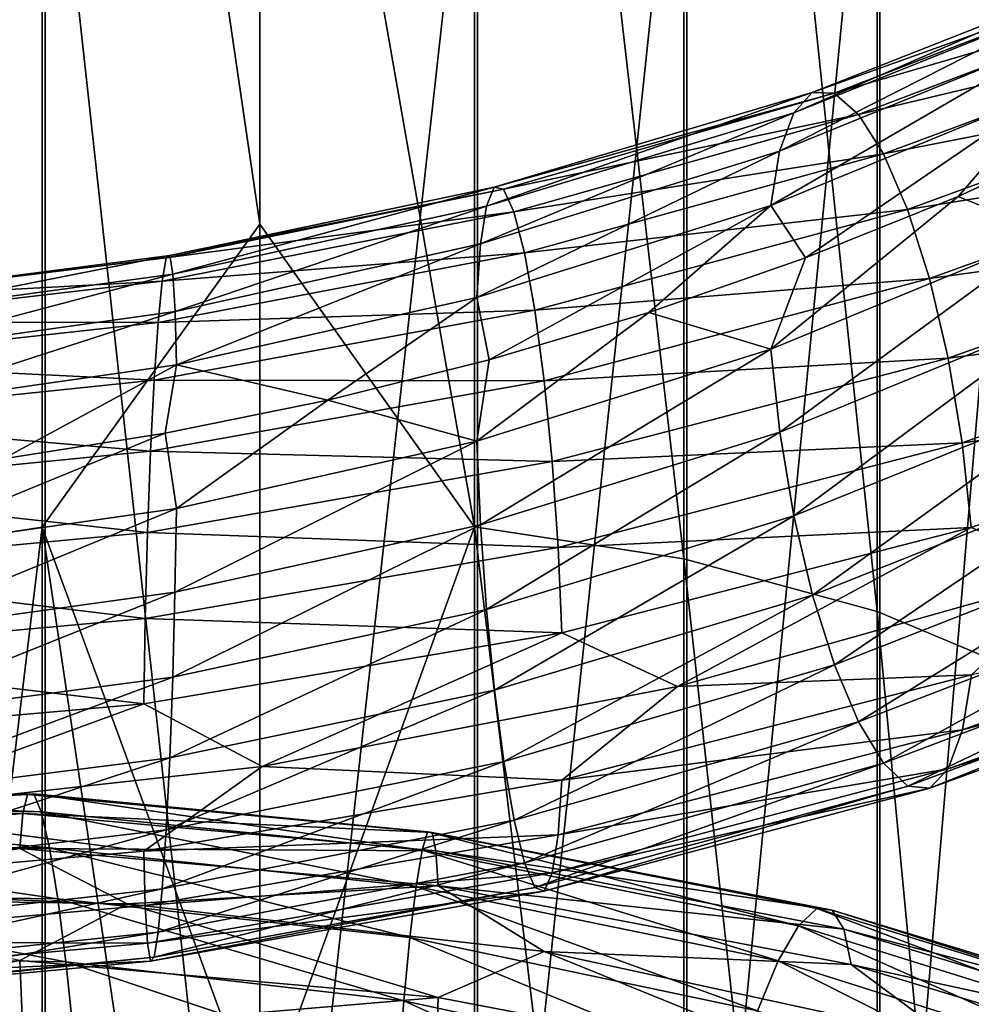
# Model space of a CAD drawing. Header units: metres. Extents: x -80 to 80, y -455 to 95.
# Tile 225 of 256: x -1.83 to 5.42, y -300.5 to -293. Entities that reach past the tile are written whole.
import ezdxf

# ---------------------------------------------------------------- set-up
doc = ezdxf.new("R2010")
doc.units = ezdxf.units.M
for name, color, linetype in [('solid_501010_K_01', 7, 'CONTINUOUS'), ('solid_501010_k_01_02', 7, 'CONTINUOUS'), ('solid_501010_k_02_01', 7, 'CONTINUOUS')]:
    doc.layers.add(name, color=color, linetype=linetype)

msp = doc.modelspace()

# ---------------------------------------------------------------- linework, layer by layer
at = {"layer": 'solid_501010_K_01'}
for points in [[(0, -287.544312, 1107.0979), (1.635345, -283.233215, 1109.618774), (1.635345, -296.859467, 1101.718994)], [(3.232754, -297.105164, 1102.13147), (1.635345, -296.859467, 1101.718994), (1.635345, -283.233215, 1109.618774)], [(3.232754, -283.444672, 1110.049805), (3.232754, -297.105164, 1102.13147), (1.635345, -283.233215, 1109.618774)], [(4.705681, -297.505768, 1102.804199), (3.232754, -297.105164, 1102.13147), (3.232754, -283.444672, 1110.049805)], [(4.705681, -283.78949, 1110.752808), (4.705681, -297.505768, 1102.804199), (3.232754, -283.444672, 1110.049805)], [(5.997412, -298.045929, 1103.711304), (4.705681, -297.505768, 1102.804199), (4.705681, -283.78949, 1110.752808)], [(5.997412, -284.254395, 1111.700562), (5.997412, -298.045929, 1103.711304), (4.705681, -283.78949, 1110.752808)], [(0, -294.554871, 1102.975342), (0, -287.544312, 1107.0979), (1.635345, -296.859467, 1101.718994)], [(4.725122, -304.745636, 1114.96167), (6.013947, -304.203735, 1114.051636), (6.013947, -289.554382, 1122.505249)], [(4.725122, -290.020813, 1123.456177), (4.725122, -304.745636, 1114.96167), (6.013947, -289.554382, 1122.505249)], [(3.254351, -305.148315, 1115.637817), (4.725122, -304.745636, 1114.96167), (4.725122, -290.020813, 1123.456177)], [(3.254351, -290.367401, 1124.16272), (3.254351, -305.148315, 1115.637817), (4.725122, -290.020813, 1123.456177)], [(1.658268, -305.39621, 1116.054077), (3.254351, -305.148315, 1115.637817), (3.254351, -290.367401, 1124.16272)], [(1.658268, -290.58075, 1124.597778), (1.658268, -305.39621, 1116.054077), (3.254351, -290.367401, 1124.16272)], [(0, -305.479797, 1116.194458), (1.658268, -305.39621, 1116.054077), (1.658268, -290.58075, 1124.597778)], [(0, -290.65271, 1124.744385), (0, -305.479797, 1116.194458), (1.658268, -290.58075, 1124.597778)], [(4.069116, -293.705475, 1129.839111), (4.209469, -293.551453, 1130.455811), (6.512789, -292.643188, 1129.915283)], [(6.295639, -292.811523, 1129.326538), (4.069116, -293.705475, 1129.839111), (6.512789, -292.643188, 1129.915283)], [(3.961819, -293.999298, 1129.271118), (4.069116, -293.705475, 1129.839111), (6.295639, -292.811523, 1129.326538)], [(6.129631, -293.115875, 1128.780518), (3.961819, -293.999298, 1129.271118), (6.295639, -292.811523, 1129.326538)], [(3.893408, -294.412476, 1128.78418), (3.961819, -293.999298, 1129.271118), (6.129631, -293.115875, 1128.780518)], [(6.023787, -293.535248, 1128.308716), (3.893408, -294.412476, 1128.78418), (6.129631, -293.115875, 1128.780518)], [(6.023787, -293.535248, 1128.308716), (4.159081, -294.812012, 1128.370605), (3.893408, -294.412476, 1128.78418)], [(6.023787, -293.535248, 1128.308716), (5.321723, -294.342926, 1128.131104), (4.159081, -294.812012, 1128.370605)], [(6.023787, -293.535248, 1128.308716), (6.437348, -293.824982, 1127.799805), (5.321723, -294.342926, 1128.131104)], [(1.727565, -294.416748, 1130.011108), (1.787153, -294.271484, 1130.643555), (4.209469, -293.551453, 1130.455811)], [(4.069116, -293.705475, 1129.839111), (1.727565, -294.416748, 1130.011108), (4.209469, -293.551453, 1130.455811)], [(4.209469, -293.551453, 1130.455811), (1.787153, -294.271484, 1130.643555), (4.37677, -293.556427, 1131.088379)], [(1.787153, -294.271484, 1130.643555), (1.858181, -294.287079, 1131.294189), (4.37677, -293.556427, 1131.088379)], [(4.37677, -293.556427, 1131.088379), (1.858181, -294.287079, 1131.294189), (4.561585, -293.717865, 1131.702881)], [(1.682012, -294.703949, 1129.43042), (1.727565, -294.416748, 1130.011108), (4.069116, -293.705475, 1129.839111)], [(3.961819, -293.999298, 1129.271118), (1.682012, -294.703949, 1129.43042), (4.069116, -293.705475, 1129.839111)], [(1.858181, -294.287079, 1131.294189), (1.936646, -294.460358, 1131.927979), (4.561585, -293.717865, 1131.702881)], [(4.561585, -293.717865, 1131.702881), (1.936646, -294.460358, 1131.927979), (4.752295, -294.018768, 1132.264648)], [(6.02459, -294.62735, 1127.710083), (5.321723, -294.342926, 1128.131104), (6.437348, -293.824982, 1127.799805)], [(1.652968, -295.113068, 1128.93457), (1.682012, -294.703949, 1129.43042), (3.961819, -293.999298, 1129.271118)], [(3.893408, -294.412476, 1128.78418), (1.652968, -295.113068, 1128.93457), (3.961819, -293.999298, 1129.271118)], [(1.936646, -294.460358, 1131.927979), (2.017613, -294.773621, 1132.509277), (4.752295, -294.018768, 1132.264648)], [(4.752295, -294.018768, 1132.264648), (2.017613, -294.773621, 1132.509277), (4.937239, -294.441833, 1132.739014)], [(1.858181, -294.287079, 1131.294189), (-0.713525, -294.811218, 1131.118652), (1.936646, -294.460358, 1131.927979)], [(-0.68625, -294.792358, 1130.464844), (-0.713525, -294.811218, 1131.118652), (1.858181, -294.287079, 1131.294189)], [(1.787153, -294.271484, 1130.643555), (-0.68625, -294.792358, 1130.464844), (1.858181, -294.287079, 1131.294189)], [(-0.663369, -294.934723, 1129.829224), (-0.68625, -294.792358, 1130.464844), (1.787153, -294.271484, 1130.643555)], [(1.727565, -294.416748, 1130.011108), (-0.663369, -294.934723, 1129.829224), (1.787153, -294.271484, 1130.643555)], [(3.893927, -295.507416, 1128.180542), (4.159081, -294.812012, 1128.370605), (5.321723, -294.342926, 1128.131104)], [(6.02459, -294.62735, 1127.710083), (3.893927, -295.507416, 1128.180542), (5.321723, -294.342926, 1128.131104)], [(-0.645877, -295.219482, 1129.245605), (-0.663369, -294.934723, 1129.829224), (1.727565, -294.416748, 1130.011108)], [(1.682012, -294.703949, 1129.43042), (-0.645877, -295.219482, 1129.245605), (1.727565, -294.416748, 1130.011108)], [(3.893408, -294.412476, 1128.78418), (1.748871, -295.589447, 1128.561279), (1.652968, -295.113068, 1128.93457)], [(3.893408, -294.412476, 1128.78418), (2.964769, -295.228058, 1128.514771), (1.748871, -295.589447, 1128.561279)], [(3.893408, -294.412476, 1128.78418), (4.159081, -294.812012, 1128.370605), (2.964769, -295.228058, 1128.514771)], [(1.936646, -294.460358, 1131.927979), (-0.743654, -294.988007, 1131.755615), (2.017613, -294.773621, 1132.509277)], [(-0.713525, -294.811218, 1131.118652), (-0.743654, -294.988007, 1131.755615), (1.936646, -294.460358, 1131.927979)], [(2.017613, -294.773621, 1132.509277), (2.096132, -295.208862, 1133.001953), (4.937239, -294.441833, 1132.739014)], [(4.937239, -294.441833, 1132.739014), (2.096132, -295.208862, 1133.001953), (5.104792, -294.96936, 1133.09082)], [(0, -301.384033, 1098.558838), (0, -294.554871, 1102.975342), (1.635345, -296.859467, 1101.718994)], [(3.962798, -296.139679, 1128.09082), (3.893927, -295.507416, 1128.180542), (6.02459, -294.62735, 1127.710083)], [(6.131145, -295.25058, 1127.610229), (3.962798, -296.139679, 1128.09082), (6.02459, -294.62735, 1127.710083)], [(-0.634724, -295.626831, 1128.747314), (-0.645877, -295.219482, 1129.245605), (1.682012, -294.703949, 1129.43042)], [(1.652968, -295.113068, 1128.93457), (-0.634724, -295.626831, 1128.747314), (1.682012, -294.703949, 1129.43042)], [(2.017613, -294.773621, 1132.509277), (-0.774745, -295.304749, 1132.339844), (2.096132, -295.208862, 1133.001953)], [(-0.743654, -294.988007, 1131.755615), (-0.774745, -295.304749, 1132.339844), (2.017613, -294.773621, 1132.509277)], [(3.893927, -295.507416, 1128.180542), (2.964769, -295.228058, 1128.514771), (4.159081, -294.812012, 1128.370605)], [(2.096132, -295.208862, 1133.001953), (2.167267, -295.74765, 1133.369873), (5.104792, -294.96936, 1133.09082)], [(5.104792, -294.96936, 1133.09082), (2.167267, -295.74765, 1133.369873), (5.245476, -295.575348, 1133.297485)], [(1.652968, -295.113068, 1128.93457), (1.748871, -295.589447, 1128.561279), (0.517792, -295.895844, 1128.508789)], [(2.096132, -295.208862, 1133.001953), (-0.804895, -295.743225, 1132.834839), (2.167267, -295.74765, 1133.369873)], [(-0.774745, -295.304749, 1132.339844), (-0.804895, -295.743225, 1132.834839), (2.096132, -295.208862, 1133.001953)], [(1.653188, -296.208923, 1128.326782), (1.748871, -295.589447, 1128.561279), (2.964769, -295.228058, 1128.514771)], [(3.893927, -295.507416, 1128.180542), (1.653188, -296.208923, 1128.326782), (2.964769, -295.228058, 1128.514771)], [(4.070489, -296.776886, 1128.145508), (3.962798, -296.139679, 1128.09082), (6.131145, -295.25058, 1127.610229)], [(6.297763, -295.874481, 1127.647339), (4.070489, -296.776886, 1128.145508), (6.131145, -295.25058, 1127.610229)], [(1.682427, -296.846191, 1128.242188), (1.653188, -296.208923, 1128.326782), (3.893927, -295.507416, 1128.180542)], [(3.962798, -296.139679, 1128.09082), (1.682427, -296.846191, 1128.242188), (3.893927, -295.507416, 1128.180542)], [(1.653188, -296.208923, 1128.326782), (0.517792, -295.895844, 1128.508789), (1.748871, -295.589447, 1128.561279)], [(2.167267, -295.74765, 1133.369873), (2.226995, -296.363373, 1133.589233), (5.245476, -295.575348, 1133.297485)], [(5.245476, -295.575348, 1133.297485), (2.226995, -296.363373, 1133.589233), (5.353168, -296.221069, 1133.355835)], [(-0.804895, -295.743225, 1132.834839), (-0.832211, -296.284821, 1133.204468), (2.167267, -295.74765, 1133.369873)], [(2.167267, -295.74765, 1133.369873), (-0.832211, -296.284821, 1133.204468), (2.226995, -296.363373, 1133.589233)], [(8.388846, -295.819733, 1132.506958), (5.422038, -296.866058, 1133.265137), (6.265295, -297.210144, 1132.864868)], [(-0.634809, -296.721588, 1128.136597), (-0.720239, -296.147217, 1128.3573), (0.517792, -295.895844, 1128.508789)], [(1.653188, -296.208923, 1128.326782), (-0.634809, -296.721588, 1128.136597), (0.517792, -295.895844, 1128.508789)], [(4.211173, -297.380585, 1128.34436), (4.070489, -296.776886, 1128.145508), (6.297763, -295.874481, 1127.647339)], [(6.515426, -296.461273, 1127.822144), (4.211173, -297.380585, 1128.34436), (6.297763, -295.874481, 1127.647339)], [(1.728149, -297.490967, 1128.305908), (1.682427, -296.846191, 1128.242188), (3.962798, -296.139679, 1128.09082)], [(4.070489, -296.776886, 1128.145508), (1.728149, -297.490967, 1128.305908), (3.962798, -296.139679, 1128.09082)], [(-0.646037, -297.359589, 1128.051392), (-0.634809, -296.721588, 1128.136597), (1.653188, -296.208923, 1128.326782)], [(1.682427, -296.846191, 1128.242188), (-0.646037, -297.359589, 1128.051392), (1.653188, -296.208923, 1128.326782)], [(2.226995, -296.363373, 1133.589233), (2.272717, -297.016876, 1133.656738), (5.353168, -296.221069, 1133.355835)], [(5.353168, -296.221069, 1133.355835), (2.272717, -297.016876, 1133.656738), (5.422038, -296.866058, 1133.265137)], [(-0.832211, -296.284821, 1133.204468), (-0.855146, -296.902771, 1133.424927), (2.226995, -296.363373, 1133.589233)], [(2.226995, -296.363373, 1133.589233), (-0.855146, -296.902771, 1133.424927), (2.272717, -297.016876, 1133.656738)], [(4.378726, -297.91275, 1128.686157), (4.211173, -297.380585, 1128.34436), (6.515426, -296.461273, 1127.822144)], [(6.77466, -296.973724, 1128.134521), (4.378726, -297.91275, 1128.686157), (6.515426, -296.461273, 1127.822144)], [(1.787876, -298.104431, 1128.517456), (1.728149, -297.490967, 1128.305908), (4.070489, -296.776886, 1128.145508)], [(4.211173, -297.380585, 1128.34436), (1.787876, -298.104431, 1128.517456), (4.070489, -296.776886, 1128.145508)], [(-0.855146, -296.902771, 1133.424927), (-0.872702, -297.557831, 1133.492676), (2.272717, -297.016876, 1133.656738)], [(-0.663593, -298.00589, 1128.115479), (-0.646037, -297.359589, 1128.051392), (1.682427, -296.846191, 1128.242188)], [(1.728149, -297.490967, 1128.305908), (-0.663593, -298.00589, 1128.115479), (1.682427, -296.846191, 1128.242188)], [(0, -301.384033, 1098.558838), (1.635345, -296.859467, 1101.718994), (1.635345, -309.791046, 1092.726929)], [(3.232754, -310.069336, 1093.118286), (1.635345, -309.791046, 1092.726929), (1.635345, -296.859467, 1101.718994)], [(3.232754, -297.105164, 1102.13147), (3.232754, -310.069336, 1093.118286), (1.635345, -296.859467, 1101.718994)], [(2.272717, -297.016876, 1133.656738), (2.301956, -297.667206, 1133.570801), (5.422038, -296.866058, 1133.265137)], [(5.422038, -296.866058, 1133.265137), (2.301956, -297.667206, 1133.570801), (3.184209, -298.077362, 1133.293579)], [(5.422038, -296.866058, 1133.265137), (3.184209, -298.077362, 1133.293579), (6.265295, -297.210144, 1132.864868)], [(2.272717, -297.016876, 1133.656738), (-0.872702, -297.557831, 1133.492676), (2.301956, -297.667206, 1133.570801)], [(4.705681, -310.523163, 1093.756348), (3.232754, -310.069336, 1093.118286), (3.232754, -297.105164, 1102.13147)], [(4.705681, -297.505768, 1102.804199), (4.705681, -310.523163, 1093.756348), (3.232754, -297.105164, 1102.13147)], [(6.265295, -297.210144, 1132.864868), (3.184209, -298.077362, 1133.293579), (5.422557, -297.987244, 1132.646973)], [(1.859012, -298.648102, 1128.875122), (1.787876, -298.104431, 1128.517456), (4.211173, -297.380585, 1128.34436)], [(4.378726, -297.91275, 1128.686157), (1.859012, -298.648102, 1128.875122), (4.211173, -297.380585, 1128.34436)], [(-0.686528, -298.621582, 1128.328125), (-0.663593, -298.00589, 1128.115479), (1.728149, -297.490967, 1128.305908)], [(1.787876, -298.104431, 1128.517456), (-0.686528, -298.621582, 1128.328125), (1.728149, -297.490967, 1128.305908)], [(5.997412, -311.13501, 1094.616699), (4.705681, -310.523163, 1093.756348), (4.705681, -297.505768, 1102.804199)], [(5.997412, -298.045929, 1103.711304), (5.997412, -311.13501, 1094.616699), (4.705681, -297.505768, 1102.804199)], [(-0.872702, -297.557831, 1133.492676), (-0.88393, -298.208984, 1133.40625), (2.301956, -297.667206, 1133.570801)], [(2.301956, -297.667206, 1133.570801), (-0.88393, -298.208984, 1133.40625), (0.019302, -298.687805, 1133.26001)], [(2.301956, -297.667206, 1133.570801), (0.019302, -298.687805, 1133.26001), (3.184209, -298.077362, 1133.293579)], [(1.937531, -299.094208, 1129.357788), (1.859012, -298.648102, 1128.875122), (4.378726, -297.91275, 1128.686157)], [(4.56367, -298.346283, 1129.150635), (1.937531, -299.094208, 1129.357788), (4.378726, -297.91275, 1128.686157)], [(5.422557, -297.987244, 1132.646973), (2.302176, -298.790222, 1132.947876), (5.354146, -298.408142, 1132.149902)], [(3.184209, -298.077362, 1133.293579), (2.302176, -298.790222, 1132.947876), (5.422557, -297.987244, 1132.646973)], [(-0.713844, -299.168091, 1128.6875), (-0.686528, -298.621582, 1128.328125), (1.787876, -298.104431, 1128.517456)], [(1.859012, -298.648102, 1128.875122), (-0.713844, -299.168091, 1128.6875), (1.787876, -298.104431, 1128.517456)], [(3.184209, -298.077362, 1133.293579), (0.019302, -298.687805, 1133.26001), (2.302176, -298.790222, 1132.947876)], [(-0.88393, -298.208984, 1133.40625), (-3.152054, -299.038208, 1132.762329), (0.019302, -298.687805, 1133.26001)], [(2.018498, -299.421661, 1129.931152), (1.937531, -299.094208, 1129.357788), (4.56367, -298.346283, 1129.150635)], [(4.75438, -298.660889, 1129.704956), (2.018498, -299.421661, 1129.931152), (4.56367, -298.346283, 1129.150635)], [(5.354146, -298.408142, 1132.149902), (2.273132, -299.207397, 1132.44165), (5.246849, -298.703308, 1131.572632)], [(2.302176, -298.790222, 1132.947876), (2.273132, -299.207397, 1132.44165), (5.354146, -298.408142, 1132.149902)], [(0.019302, -298.687805, 1133.26001), (-0.884015, -299.331024, 1132.780273), (2.302176, -298.790222, 1132.947876)], [(-0.743994, -299.617493, 1129.172485), (-0.713844, -299.168091, 1128.6875), (1.859012, -298.648102, 1128.875122)], [(1.937531, -299.094208, 1129.357788), (-0.743994, -299.617493, 1129.172485), (1.859012, -298.648102, 1128.875122)], [(2.096963, -299.609222, 1130.561157), (2.018498, -299.421661, 1129.931152), (4.75438, -298.660889, 1129.704956)], [(4.939196, -298.836182, 1130.315796), (2.096963, -299.609222, 1130.561157), (4.75438, -298.660889, 1129.704956)], [(5.246849, -298.703308, 1131.572632), (2.227578, -299.496094, 1131.851563), (5.106496, -298.85202, 1130.949707)], [(2.273132, -299.207397, 1132.44165), (2.227578, -299.496094, 1131.851563), (5.246849, -298.703308, 1131.572632)], [(2.302176, -298.790222, 1132.947876), (-0.884015, -299.331024, 1132.780273), (2.273132, -299.207397, 1132.44165)], [(2.167991, -299.635956, 1131.213013), (2.096963, -299.609222, 1130.561157), (4.939196, -298.836182, 1130.315796)], [(5.106496, -298.85202, 1130.949707), (2.167991, -299.635956, 1131.213013), (4.939196, -298.836182, 1130.315796)], [(2.227578, -299.496094, 1131.851563), (2.167991, -299.635956, 1131.213013), (5.106496, -298.85202, 1130.949707)], [(-0.775085, -299.948486, 1129.748657), (-0.743994, -299.617493, 1129.172485), (1.937531, -299.094208, 1129.357788)], [(2.018498, -299.421661, 1129.931152), (-0.775085, -299.948486, 1129.748657), (1.937531, -299.094208, 1129.357788)], [(-0.884015, -299.331024, 1132.780273), (-0.872862, -299.74646, 1132.271484), (2.273132, -299.207397, 1132.44165)], [(2.273132, -299.207397, 1132.44165), (-0.872862, -299.74646, 1132.271484), (2.227578, -299.496094, 1131.851563)], [(1.237039, -299.32373, 1089.985352), (4.104848, -299.899994, 1090.123291), (1.279019, -299.183228, 1089.366577)], [(1.279019, -299.183228, 1089.366577), (4.244153, -299.7677, 1089.516724), (1.314268, -299.188507, 1088.756592)], [(4.104848, -299.899994, 1090.123291), (4.244153, -299.7677, 1089.516724), (1.279019, -299.183228, 1089.366577)], [(1.314268, -299.188507, 1088.756592), (4.361118, -299.78006, 1088.916626), (1.341251, -299.329437, 1088.188477)], [(4.244153, -299.7677, 1089.516724), (4.361118, -299.78006, 1088.916626), (1.314268, -299.188507, 1088.756592)], [(1.1907, -299.600372, 1090.579712), (3.951085, -300.167664, 1090.703613), (1.237039, -299.32373, 1089.985352)], [(3.951085, -300.167664, 1090.703613), (4.104848, -299.899994, 1090.123291), (1.237039, -299.32373, 1089.985352)], [(1.341251, -299.329437, 1088.188477), (4.450654, -299.926605, 1088.355347), (1.358506, -299.594818, 1087.694824)], [(4.361118, -299.78006, 1088.916626), (4.450654, -299.926605, 1088.355347), (1.341251, -299.329437, 1088.188477)], [(-0.805214, -300.139587, 1130.381714), (-0.775085, -299.948486, 1129.748657), (2.018498, -299.421661, 1129.931152)], [(2.096963, -299.609222, 1130.561157), (-0.805214, -300.139587, 1130.381714), (2.018498, -299.421661, 1129.931152)], [(-0.872862, -299.74646, 1132.271484), (-0.85537, -300.032745, 1131.678467), (2.227578, -299.496094, 1131.851563)], [(2.227578, -299.496094, 1131.851563), (-0.85537, -300.032745, 1131.678467), (2.167991, -299.635956, 1131.213013)], [(-0.832489, -300.169647, 1131.036743), (-0.805214, -300.139587, 1130.381714), (2.096963, -299.609222, 1130.561157)], [(2.167991, -299.635956, 1131.213013), (-0.832489, -300.169647, 1131.036743), (2.096963, -299.609222, 1130.561157)], [(1.142918, -299.990631, 1091.116333), (3.792528, -300.548828, 1091.225342), (1.1907, -299.600372, 1090.579712)], [(3.792528, -300.548828, 1091.225342), (3.951085, -300.167664, 1090.703613), (1.1907, -299.600372, 1090.579712)], [(1.358506, -299.594818, 1087.694824), (4.507913, -300.195801, 1087.865479), (2.168487, -300.095398, 1087.311523)], [(4.450654, -299.926605, 1088.355347), (4.507913, -300.195801, 1087.865479), (1.358506, -299.594818, 1087.694824)], [(-0.85537, -300.032745, 1131.678467), (-0.832489, -300.169647, 1131.036743), (2.167991, -299.635956, 1131.213013)], [(-1.009674, -299.733154, 1087.459106), (2.168487, -300.095398, 1087.311523), (1.358636, -300.446564, 1087.058472)], [(4.104848, -299.899994, 1090.123291), (6.855481, -300.758301, 1090.64502), (4.244153, -299.7677, 1089.516724)], [(4.244153, -299.7677, 1089.516724), (7.088132, -300.64444, 1090.063477), (4.361118, -299.78006, 1088.916626)], [(6.855481, -300.758301, 1090.64502), (7.088132, -300.64444, 1090.063477), (4.244153, -299.7677, 1089.516724)], [(4.361118, -299.78006, 1088.916626), (7.283475, -300.67276, 1089.483398), (4.450654, -299.926605, 1088.355347)], [(7.088132, -300.64444, 1090.063477), (7.283475, -300.67276, 1089.483398), (4.361118, -299.78006, 1088.916626)], [(3.951085, -300.167664, 1090.703613), (6.598681, -301.006165, 1091.197144), (4.104848, -299.899994, 1090.123291)], [(6.598681, -301.006165, 1091.197144), (6.855481, -300.758301, 1090.64502), (4.104848, -299.899994, 1090.123291)], [(4.450654, -299.926605, 1088.355347), (7.433008, -300.832153, 1088.936646), (4.507913, -300.195801, 1087.865479)], [(7.283475, -300.67276, 1089.483398), (7.433008, -300.832153, 1088.936646), (4.450654, -299.926605, 1088.355347)], [(1.096611, -300.471802, 1091.561646), (3.638871, -301.021179, 1091.655884), (1.142918, -299.990631, 1091.116333)], [(3.638871, -301.021179, 1091.655884), (3.792528, -300.548828, 1091.225342), (1.142918, -299.990631, 1091.116333)], [(2.168487, -300.095398, 1087.311523), (4.508345, -301.048553, 1087.225586), (1.358636, -300.446564, 1087.058472)], [(2.168487, -300.095398, 1087.311523), (5.280726, -300.771027, 1087.585083), (4.508345, -301.048553, 1087.225586)], [(4.507913, -300.195801, 1087.865479), (5.280726, -300.771027, 1087.585083), (2.168487, -300.095398, 1087.311523)], [(3.792528, -300.548828, 1091.225342), (6.333876, -301.367218, 1091.689209), (3.951085, -300.167664, 1090.703613)], [(6.333876, -301.367218, 1091.689209), (6.598681, -301.006165, 1091.197144), (3.951085, -300.167664, 1090.703613)], [(4.507913, -300.195801, 1087.865479), (7.528636, -301.110321, 1088.454834), (5.280726, -300.771027, 1087.585083)], [(7.433008, -300.832153, 1088.936646), (7.528636, -301.110321, 1088.454834), (4.507913, -300.195801, 1087.865479)], [(1.054694, -301.020752, 1091.88208), (3.499776, -301.562225, 1091.962524), (1.096611, -300.471802, 1091.561646)], [(3.499776, -301.562225, 1091.962524), (3.638871, -301.021179, 1091.655884), (1.096611, -300.471802, 1091.561646)], [(1.358636, -300.446564, 1087.058472), (4.508345, -301.048553, 1087.225586), (1.341496, -300.994934, 1086.944214)]]:
    msp.add_3dface(points, dxfattribs=at)
at = {"layer": 'solid_501010_k_01_02'}
for points in [[(4.209469, -293.551453, 1130.455811), (4.37677, -293.556427, 1131.088379), (6.771632, -292.630646, 1130.515503)], [(6.512789, -292.643188, 1129.915283), (4.209469, -293.551453, 1130.455811), (6.771632, -292.630646, 1130.515503)], [(6.771632, -292.630646, 1130.515503), (4.37677, -293.556427, 1131.088379), (7.057575, -292.772369, 1131.094971)], [(4.37677, -293.556427, 1131.088379), (4.561585, -293.717865, 1131.702881), (7.057575, -292.772369, 1131.094971)], [(7.057575, -292.772369, 1131.094971), (4.561585, -293.717865, 1131.702881), (7.352636, -293.052521, 1131.621338)], [(4.561585, -293.717865, 1131.702881), (4.752295, -294.018768, 1132.264648), (7.352636, -293.052521, 1131.621338)], [(7.352636, -293.052521, 1131.621338), (4.752295, -294.018768, 1132.264648), (7.638777, -293.454956, 1132.06189)], [(4.752295, -294.018768, 1132.264648), (4.937239, -294.441833, 1132.739014), (7.638777, -293.454956, 1132.06189)], [(7.638777, -293.454956, 1132.06189), (4.937239, -294.441833, 1132.739014), (7.898011, -293.963226, 1132.383911)], [(4.937239, -294.441833, 1132.739014), (5.104792, -294.96936, 1133.09082), (7.898011, -293.963226, 1132.383911)], [(7.898011, -293.963226, 1132.383911), (5.104792, -294.96936, 1133.09082), (8.115674, -294.552399, 1132.566528)], [(5.104792, -294.96936, 1133.09082), (5.245476, -295.575348, 1133.297485), (8.115674, -294.552399, 1132.566528)], [(8.115674, -294.552399, 1132.566528), (5.245476, -295.575348, 1133.297485), (8.282291, -295.184448, 1132.607544)], [(5.245476, -295.575348, 1133.297485), (5.353168, -296.221069, 1133.355835), (8.282291, -295.184448, 1132.607544)], [(8.282291, -295.184448, 1132.607544), (5.353168, -296.221069, 1133.355835), (8.388846, -295.819733, 1132.506958)], [(5.353168, -296.221069, 1133.355835), (5.422038, -296.866058, 1133.265137), (8.388846, -295.819733, 1132.506958)], [(4.56367, -298.346283, 1129.150635), (4.378726, -297.91275, 1128.686157), (6.77466, -296.973724, 1128.134521)], [(7.060801, -297.385895, 1128.565796), (4.56367, -298.346283, 1129.150635), (6.77466, -296.973724, 1128.134521)], [(8.283806, -297.362885, 1131.41333), (5.354146, -298.408142, 1132.149902), (8.117799, -297.668304, 1130.858276)], [(5.422557, -297.987244, 1132.646973), (5.354146, -298.408142, 1132.149902), (8.283806, -297.362885, 1131.41333)], [(4.75438, -298.660889, 1129.704956), (4.56367, -298.346283, 1129.150635), (7.060801, -297.385895, 1128.565796)], [(7.355862, -297.678864, 1129.085083), (4.75438, -298.660889, 1129.704956), (7.060801, -297.385895, 1128.565796)], [(4.939196, -298.836182, 1130.315796), (4.75438, -298.660889, 1129.704956), (7.355862, -297.678864, 1129.085083)], [(7.641805, -297.833649, 1129.661499), (4.939196, -298.836182, 1130.315796), (7.355862, -297.678864, 1129.085083)], [(8.117799, -297.668304, 1130.858276), (5.246849, -298.703308, 1131.572632), (7.900648, -297.831482, 1130.263306)], [(5.354146, -298.408142, 1132.149902), (5.246849, -298.703308, 1131.572632), (8.117799, -297.668304, 1130.858276)], [(5.106496, -298.85202, 1130.949707), (4.939196, -298.836182, 1130.315796), (7.641805, -297.833649, 1129.661499)], [(7.900648, -297.831482, 1130.263306), (5.106496, -298.85202, 1130.949707), (7.641805, -297.833649, 1129.661499)], [(5.246849, -298.703308, 1131.572632), (5.106496, -298.85202, 1130.949707), (7.900648, -297.831482, 1130.263306)]]:
    msp.add_3dface(points, dxfattribs=at)
at = {"layer": 'solid_501010_k_02_01'}
for points in [[(-1.658268, -283.23526, 1109.622803), (-3.254351, -297.109741, 1102.13916), (-3.254351, -283.448639, 1110.057861)], [(-1.658268, -283.23526, 1109.622803), (-1.658268, -296.861847, 1101.722778), (-3.254351, -297.109741, 1102.13916)], [(-1.658268, -283.23526, 1109.622803), (0, -287.544312, 1107.0979), (0, -294.554871, 1102.975342)], [(-1.658268, -283.23526, 1109.622803), (0, -294.554871, 1102.975342), (-1.658268, -296.861847, 1101.722778)], [(-3.232754, -290.371368, 1124.170776), (-1.635345, -305.39856, 1116.057983), (-1.635345, -290.582794, 1124.601807)], [(-3.232754, -290.371368, 1124.170776), (-3.232754, -305.152924, 1115.645508), (-1.635345, -305.39856, 1116.057983)], [(-1.635345, -290.582794, 1124.601807), (0, -305.479797, 1116.194458), (0, -290.65271, 1124.744385)], [(-1.635345, -290.582794, 1124.601807), (-1.635345, -305.39856, 1116.057983), (0, -305.479797, 1116.194458)], [(-1.658268, -296.861847, 1101.722778), (0, -294.554871, 1102.975342), (0, -301.384033, 1098.558838)], [(-0.713525, -294.811218, 1131.118652), (-3.265092, -295.126404, 1130.563965), (-0.743654, -294.988007, 1131.755615)], [(-3.140285, -295.111664, 1129.921631), (-3.265092, -295.126404, 1130.563965), (-0.713525, -294.811218, 1131.118652)], [(-0.68625, -294.792358, 1130.464844), (-3.140285, -295.111664, 1129.921631), (-0.713525, -294.811218, 1131.118652)], [(-3.035581, -295.257019, 1129.29541), (-3.140285, -295.111664, 1129.921631), (-0.68625, -294.792358, 1130.464844)], [(-0.663369, -294.934723, 1129.829224), (-3.035581, -295.257019, 1129.29541), (-0.68625, -294.792358, 1130.464844)], [(-2.955537, -295.543671, 1128.718628), (-3.035581, -295.257019, 1129.29541), (-0.663369, -294.934723, 1129.829224)], [(-0.645877, -295.219482, 1129.245605), (-2.955537, -295.543671, 1128.718628), (-0.663369, -294.934723, 1129.829224)], [(-0.743654, -294.988007, 1131.755615), (-3.402965, -295.298187, 1131.187988), (-0.774745, -295.304749, 1132.339844)], [(-3.265092, -295.126404, 1130.563965), (-3.402965, -295.298187, 1131.187988), (-0.743654, -294.988007, 1131.755615)], [(1.652968, -295.113068, 1128.93457), (0.517792, -295.895844, 1128.508789), (-0.634724, -295.626831, 1128.747314)], [(-2.904502, -295.951569, 1128.224365), (-2.955537, -295.543671, 1128.718628), (-0.645877, -295.219482, 1129.245605)], [(-0.634724, -295.626831, 1128.747314), (-2.904502, -295.951569, 1128.224365), (-0.645877, -295.219482, 1129.245605)], [(-3.402965, -295.298187, 1131.187988), (-3.545236, -295.609375, 1131.758545), (-0.774745, -295.304749, 1132.339844)], [(-0.774745, -295.304749, 1132.339844), (-3.545236, -295.609375, 1131.758545), (-0.804895, -295.743225, 1132.834839)], [(-3.545236, -295.609375, 1131.758545), (-3.683205, -296.042053, 1132.240234), (-0.804895, -295.743225, 1132.834839)], [(-0.634724, -295.626831, 1128.747314), (-1.95441, -296.343018, 1128.106812), (-2.904502, -295.951569, 1128.224365)], [(-0.634724, -295.626831, 1128.747314), (-0.720239, -296.147217, 1128.3573), (-1.95441, -296.343018, 1128.106812)], [(-0.634724, -295.626831, 1128.747314), (0.517792, -295.895844, 1128.508789), (-0.720239, -296.147217, 1128.3573)], [(-0.804895, -295.743225, 1132.834839), (-3.683205, -296.042053, 1132.240234), (-0.832211, -296.284821, 1133.204468)], [(-3.683205, -296.042053, 1132.240234), (-3.8082, -296.577942, 1132.597412), (-0.832211, -296.284821, 1133.204468)], [(-2.904889, -297.043213, 1127.611694), (-1.95441, -296.343018, 1128.106812), (-0.720239, -296.147217, 1128.3573)], [(-0.634809, -296.721588, 1128.136597), (-2.904889, -297.043213, 1127.611694), (-0.720239, -296.147217, 1128.3573)], [(-0.832211, -296.284821, 1133.204468), (-3.8082, -296.577942, 1132.597412), (-0.855146, -296.902771, 1133.424927)], [(-3.8082, -296.577942, 1132.597412), (-3.913151, -297.190552, 1132.807251), (-0.855146, -296.902771, 1133.424927)], [(-2.956267, -297.677673, 1127.520874), (-2.904889, -297.043213, 1127.611694), (-0.634809, -296.721588, 1128.136597)], [(-0.646037, -297.359589, 1128.051392), (-2.956267, -297.677673, 1127.520874), (-0.634809, -296.721588, 1128.136597)], [(-0.855146, -296.902771, 1133.424927), (-3.913151, -297.190552, 1132.807251), (-0.872702, -297.557831, 1133.492676)], [(-1.658268, -296.861847, 1101.722778), (-3.254351, -310.074554, 1093.125488), (-3.254351, -297.109741, 1102.13916)], [(-1.658268, -296.861847, 1101.722778), (-1.658268, -309.793732, 1092.730591), (-3.254351, -310.074554, 1093.125488)], [(-1.658268, -296.861847, 1101.722778), (0, -301.384033, 1098.558838), (0, -308.019562, 1093.856445)], [(-1.658268, -296.861847, 1101.722778), (0, -308.019562, 1093.856445), (-1.658268, -309.793732, 1092.730591)], [(-3.913151, -297.190552, 1132.807251), (-3.99349, -297.840881, 1132.866577), (-0.872702, -297.557831, 1133.492676)], [(-3.036606, -298.319366, 1127.576416), (-2.956267, -297.677673, 1127.520874), (-0.646037, -297.359589, 1128.051392)], [(-0.663593, -298.00589, 1128.115479), (-3.036606, -298.319366, 1127.576416), (-0.646037, -297.359589, 1128.051392)], [(-0.872702, -297.557831, 1133.492676), (-3.99349, -297.840881, 1132.866577), (-0.88393, -298.208984, 1133.40625)], [(-3.99349, -297.840881, 1132.866577), (-4.044868, -298.488251, 1132.774536), (-0.88393, -298.208984, 1133.40625)], [(-3.141556, -298.929657, 1127.778442), (-3.036606, -298.319366, 1127.576416), (-0.663593, -298.00589, 1128.115479)], [(-0.686528, -298.621582, 1128.328125), (-3.141556, -298.929657, 1127.778442), (-0.663593, -298.00589, 1128.115479)], [(-0.88393, -298.208984, 1133.40625), (-4.044868, -298.488251, 1132.774536), (-3.152054, -299.038208, 1132.762329)], [(-3.266552, -299.470245, 1128.12561), (-3.141556, -298.929657, 1127.778442), (-0.686528, -298.621582, 1128.328125)], [(-0.713844, -299.168091, 1128.6875), (-3.266552, -299.470245, 1128.12561), (-0.686528, -298.621582, 1128.328125)], [(0.019302, -298.687805, 1133.26001), (-3.152054, -299.038208, 1132.762329), (-0.884015, -299.331024, 1132.780273)], [(-1.769879, -298.901093, 1089.012939), (-1.806215, -299.043762, 1088.445679), (-4.901899, -299.06842, 1089.131104)], [(-4.803286, -298.916718, 1089.689697), (-1.769879, -298.901093, 1089.012939), (-4.901899, -299.06842, 1089.131104)], [(-1.722411, -298.89386, 1089.622192), (-1.769879, -298.901093, 1089.012939), (-4.803286, -298.916718, 1089.689697)], [(-4.674461, -298.89856, 1090.287476), (-1.722411, -298.89386, 1089.622192), (-4.803286, -298.916718, 1089.689697)], [(-1.665876, -299.032349, 1090.240234), (-1.722411, -298.89386, 1089.622192), (-4.674461, -298.89856, 1090.287476)], [(-4.521033, -299.024719, 1090.891846), (-1.665876, -299.032349, 1090.240234), (-4.674461, -298.89856, 1090.287476)], [(-1.769879, -298.901093, 1089.012939), (1.314268, -299.188507, 1088.756592), (-1.806215, -299.043762, 1088.445679)], [(-1.722411, -298.89386, 1089.622192), (1.279019, -299.183228, 1089.366577), (-1.769879, -298.901093, 1089.012939)], [(1.279019, -299.183228, 1089.366577), (1.314268, -299.188507, 1088.756592), (-1.769879, -298.901093, 1089.012939)], [(1.237039, -299.32373, 1089.985352), (1.279019, -299.183228, 1089.366577), (-1.722411, -298.89386, 1089.622192)], [(-1.665876, -299.032349, 1090.240234), (1.237039, -299.32373, 1089.985352), (-1.722411, -298.89386, 1089.622192)], [(-1.806215, -299.043762, 1088.445679), (-1.829453, -299.310577, 1087.953003), (-4.964963, -299.341888, 1088.644043)], [(-4.901899, -299.06842, 1089.131104), (-1.806215, -299.043762, 1088.445679), (-4.964963, -299.341888, 1088.644043)], [(-1.603474, -299.306915, 1090.834229), (-1.665876, -299.032349, 1090.240234), (-4.521033, -299.024719, 1090.891846)], [(-4.35168, -299.286316, 1091.470581), (-1.603474, -299.306915, 1090.834229), (-4.521033, -299.024719, 1090.891846)], [(-3.152054, -299.038208, 1132.762329), (-4.045255, -299.606567, 1132.146851), (-0.884015, -299.331024, 1132.780273)], [(-1.806215, -299.043762, 1088.445679), (1.341251, -299.329437, 1088.188477), (-1.829453, -299.310577, 1087.953003)], [(1.314268, -299.188507, 1088.756592), (1.341251, -299.329437, 1088.188477), (-1.806215, -299.043762, 1088.445679)], [(1.1907, -299.600372, 1090.579712), (1.237039, -299.32373, 1089.985352), (-1.665876, -299.032349, 1090.240234)], [(-1.603474, -299.306915, 1090.834229), (1.1907, -299.600372, 1090.579712), (-1.665876, -299.032349, 1090.240234)], [(-3.404521, -299.913574, 1128.59729), (-3.266552, -299.470245, 1128.12561), (-0.713844, -299.168091, 1128.6875)], [(-0.743994, -299.617493, 1129.172485), (-3.404521, -299.913574, 1128.59729), (-0.713844, -299.168091, 1128.6875)], [(-4.964963, -299.341888, 1088.644043), (-1.829453, -299.310577, 1087.953003), (-4.149979, -299.685272, 1088.03186)], [(-1.539127, -299.695251, 1091.370605), (-1.603474, -299.306915, 1090.834229), (-4.35168, -299.286316, 1091.470581)], [(-4.177046, -299.661682, 1091.991333), (-1.539127, -299.695251, 1091.370605), (-4.35168, -299.286316, 1091.470581)], [(-1.829453, -299.310577, 1087.953003), (-1.009674, -299.733154, 1087.459106), (-4.149979, -299.685272, 1088.03186)], [(-1.829453, -299.310577, 1087.953003), (1.358506, -299.594818, 1087.694824), (-1.009674, -299.733154, 1087.459106)], [(1.341251, -299.329437, 1088.188477), (1.358506, -299.594818, 1087.694824), (-1.829453, -299.310577, 1087.953003)], [(1.142918, -299.990631, 1091.116333), (1.1907, -299.600372, 1090.579712), (-1.603474, -299.306915, 1090.834229)], [(-1.539127, -299.695251, 1091.370605), (1.142918, -299.990631, 1091.116333), (-1.603474, -299.306915, 1090.834229)], [(-0.884015, -299.331024, 1132.780273), (-4.045255, -299.606567, 1132.146851), (-0.872862, -299.74646, 1132.271484)], [(-4.045255, -299.606567, 1132.146851), (-3.99422, -300.022278, 1131.642212), (-0.872862, -299.74646, 1132.271484)], [(1.358506, -299.594818, 1087.694824), (2.168487, -300.095398, 1087.311523), (-1.009674, -299.733154, 1087.459106)], [(-1.476768, -300.174713, 1091.815796), (-1.539127, -299.695251, 1091.370605), (-4.177046, -299.661682, 1091.991333)], [(-4.007811, -300.128998, 1092.421509), (-1.476768, -300.174713, 1091.815796), (-4.177046, -299.661682, 1091.991333)], [(-4.149979, -299.685272, 1088.03186), (-1.009674, -299.733154, 1087.459106), (-1.829628, -300.163818, 1087.318359)], [(-3.546791, -300.238678, 1129.160034), (-3.404521, -299.913574, 1128.59729), (-0.743994, -299.617493, 1129.172485)], [(-0.775085, -299.948486, 1129.748657), (-3.546791, -300.238678, 1129.160034), (-0.743994, -299.617493, 1129.172485)], [(-0.872862, -299.74646, 1132.271484), (-3.99422, -300.022278, 1131.642212), (-0.85537, -300.032745, 1131.678467)], [(-1.009674, -299.733154, 1087.459106), (1.358636, -300.446564, 1087.058472), (-1.829628, -300.163818, 1087.318359)], [(1.096611, -300.471802, 1091.561646), (1.142918, -299.990631, 1091.116333), (-1.539127, -299.695251, 1091.370605)], [(-1.476768, -300.174713, 1091.815796), (1.096611, -300.471802, 1091.561646), (-1.539127, -299.695251, 1091.370605)], [(-3.684665, -300.42453, 1129.780151), (-3.546791, -300.238678, 1129.160034), (-0.775085, -299.948486, 1129.748657)], [(-0.805214, -300.139587, 1130.381714), (-3.684665, -300.42453, 1129.780151), (-0.775085, -299.948486, 1129.748657)], [(-3.99422, -300.022278, 1131.642212), (-3.914176, -300.310303, 1131.05603), (-0.85537, -300.032745, 1131.678467)], [(-0.85537, -300.032745, 1131.678467), (-3.914176, -300.310303, 1131.05603), (-0.832489, -300.169647, 1131.036743)], [(-1.420319, -300.722321, 1092.136353), (-1.476768, -300.174713, 1091.815796), (-4.007811, -300.128998, 1092.421509)], [(-3.854613, -300.666046, 1092.728516), (-1.420319, -300.722321, 1092.136353), (-4.007811, -300.128998, 1092.421509)], [(-3.809472, -300.450287, 1130.423706), (-3.684665, -300.42453, 1129.780151), (-0.805214, -300.139587, 1130.381714)], [(-0.832489, -300.169647, 1131.036743), (-3.809472, -300.450287, 1130.423706), (-0.805214, -300.139587, 1130.381714)], [(-1.829628, -300.163818, 1087.318359), (-1.806545, -300.712219, 1087.204712), (-4.902795, -300.744812, 1087.890015)], [(-3.914176, -300.310303, 1131.05603), (-3.809472, -300.450287, 1130.423706), (-0.832489, -300.169647, 1131.036743)], [(-1.829628, -300.163818, 1087.318359), (1.358636, -300.446564, 1087.058472), (-1.806545, -300.712219, 1087.204712)], [(1.054694, -301.020752, 1091.88208), (1.096611, -300.471802, 1091.561646), (-1.476768, -300.174713, 1091.815796)], [(-1.420319, -300.722321, 1092.136353), (1.054694, -301.020752, 1091.88208), (-1.476768, -300.174713, 1091.815796)], [(1.358636, -300.446564, 1087.058472), (1.341496, -300.994934, 1086.944214), (-1.806545, -300.712219, 1087.204712)]]:
    msp.add_3dface(points, dxfattribs=at)

doc.saveas('drawing.dxf')
